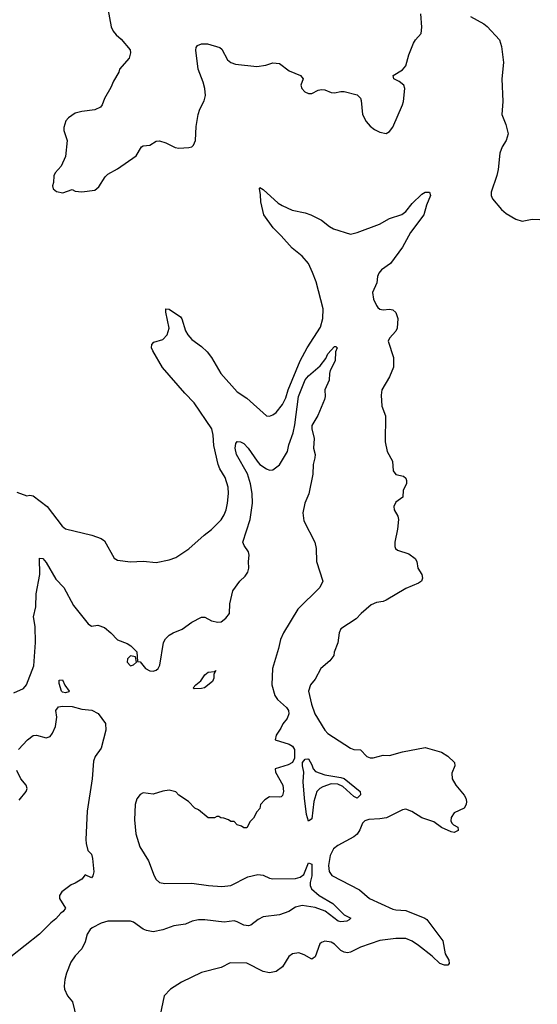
# Model space of a CAD drawing. Header units: inches. Extents: x 1552611 to 1694776, y 811966 to 917215.
# Tile 11 of 256: x 1590767 to 1593963, y 822857 to 828935. Entities that reach past the tile are written whole.
import ezdxf

# ---------------------------------------------------------------- set-up
doc = ezdxf.new("R2010")
doc.units = ezdxf.units.IN
doc.header["$MEASUREMENT"] = 0
doc.layers.add('B5892', color=7, linetype='Continuous')

msp = doc.modelspace()

# ---------------------------------------------------------------- linework, layer by layer
at = {"layer": 'B5892', "color": 5}
for points, elevation in [([(1591310, 829001), (1591331.5, 828891.5), (1591344.3, 828864.3), (1591362, 828842), (1591393.9, 828813.9), (1591448.1, 828748.1), (1591451.4, 828730), (1591442.3, 828697.7), (1591382.4, 828630), (1591379.1, 828610), (1591345.7, 828554.3), (1591330, 828515.3), (1591290, 828449), (1591276.5, 828410), (1591265.2, 828394.8), (1591230, 828378.6), (1591150, 828367.9), (1591110, 828356.9), (1591067.7, 828330), (1591051.7, 828310), (1591038.9, 828270), (1591039.5, 828250), (1591060.8, 828190), (1591050.3, 828090), (1591022.2, 828030), (1590986.2, 827990), (1590978.2, 827970), (1590975.3, 827930), (1590968.9, 827910), (1590973, 827890), (1590994.4, 827874.4), (1591033.3, 827866.7), (1591090, 827886.8), (1591110, 827877.3), (1591150, 827872.7), (1591230, 827881.6), (1591256.3, 827903.7), (1591294.8, 827965.2), (1591310, 827981), (1591370, 828014), (1591485.6, 828094.4), (1591518, 828150), (1591530, 828156), (1591570, 828161), (1591610, 828184), (1591630, 828187.3), (1591670, 828174), (1591726.2, 828146.2), (1591750, 828142), (1591810, 828146), (1591830, 828151), (1591840.2, 828159.8), (1591851.5, 828188.5), (1591856, 828276), (1591868.4, 828350), (1591878.2, 828381.8), (1591906.5, 828433.5), (1591913.8, 828466.2), (1591910.3, 828510), (1591900.1, 828550), (1591869.2, 828630), (1591853.4, 828746.6), (1591856.2, 828763.8), (1591864, 828776), (1591890, 828786.4), (1591925.6, 828785.6), (1592003.4, 828763.4), (1592013.8, 828753.8), (1592050, 828686.4), (1592071.3, 828671.3), (1592099.3, 828659.3), (1592230, 828645.3), (1592286.2, 828653.8), (1592330, 828668), (1592370, 828664.4), (1592430, 828618.9), (1592501, 828590), (1592516, 828570), (1592502.8, 828530), (1592507.7, 828510), (1592527.3, 828490), (1592550, 828479.3), (1592570, 828479.3), (1592610, 828500.7), (1592630, 828504.9), (1592650, 828501.6), (1592690, 828485.3), (1592710, 828482.6), (1592750, 828492.2), (1592770, 828492.2), (1592850.4, 828470.4), (1592870, 828451), (1592875.8, 828435.8), (1592883.8, 828350), (1592905.8, 828305.8), (1592930, 828278), (1592956.9, 828256.9), (1592990, 828241), (1593030, 828232), (1593050, 828244.7), (1593070, 828271.3), (1593130.9, 828409.1), (1593136, 828430), (1593144, 828510), (1593138, 828530), (1593110, 828554), (1593077, 828570), (1593072, 828590), (1593130, 828625), (1593150, 828649), (1593170, 828717), (1593198.4, 828790), (1593209.9, 828810), (1593244.7, 828850), (1593250.5, 828889.5), (1593243.4, 828970)], 820), ([(1593550, 828955.3), (1593633.4, 828910), (1593652.7, 828892.8), (1593729, 828810), (1593741.6, 828770), (1593754.2, 828670), (1593744.5, 828570), (1593750.2, 828429.8), (1593743.1, 828350), (1593767.3, 828287.3), (1593781.7, 828230), (1593770.2, 828190), (1593746.5, 828150), (1593730.2, 828110), (1593720.2, 828010), (1593712.2, 827972.2), (1593676.9, 827870), (1593678, 827850), (1593686.7, 827830), (1593742.5, 827762.5), (1593770, 827738.4), (1593830, 827703), (1593870, 827690.5), (1593930, 827702.8), (1593977.5, 827702.5)], 820), ([(1590750, 826018), (1590810, 825995.3), (1590830, 825999.1), (1590850, 825996.2), (1590936.5, 825930), (1591029.1, 825809.1), (1591050, 825792.7), (1591212.7, 825752.7), (1591270, 825733), (1591290, 825718), (1591350, 825610.5), (1591370, 825599.3), (1591450, 825588.2), (1591530, 825593), (1591610, 825584.9), (1591690, 825600.3), (1591730, 825615.3), (1591810, 825668.5), (1591905.9, 825754.1), (1591950, 825787.4), (1592010, 825848.7), (1592030, 825879.3), (1592042.4, 825910), (1592049.8, 825950), (1592055.3, 826010), (1592053.1, 826050), (1592034.5, 826110), (1592001.7, 826161.7), (1591991.9, 826190), (1591966, 826306), (1591961.9, 826370), (1591952.2, 826410), (1591844.4, 826570), (1591785.8, 826630), (1591647.7, 826787.7), (1591588.3, 826890), (1591581.1, 826910), (1591582, 826930), (1591595.2, 826944.8), (1591650, 826961.5), (1591677.2, 826990), (1591690.5, 827030), (1591668.8, 827130), (1591669.7, 827150), (1591690, 827148.7), (1591760.1, 827100.1), (1591768.3, 827088.3), (1591790, 827014.4), (1591804.5, 826990), (1591830, 826961.8), (1591890, 826917.8), (1591924.2, 826884.2), (1591950, 826848.9), (1592008.2, 826750), (1592110, 826638), (1592170, 826598), (1592290, 826490.4), (1592310, 826488.4), (1592330, 826494.9), (1592350, 826510.4), (1592390, 826559.5), (1592410, 826601.6), (1592423.7, 826650), (1592497.8, 826830), (1592541.1, 826910), (1592623.9, 827036.1), (1592637.9, 827090), (1592641, 827150), (1592596.5, 827316.5), (1592575.3, 827375.3), (1592549.3, 827429.3), (1592510, 827474.2), (1592450, 827524.2), (1592381.7, 827601.7), (1592332.1, 827650), (1592274.9, 827730), (1592254.8, 827810), (1592254, 827854), (1592247, 827893), (1592250, 827898), (1592270, 827886.8), (1592362.7, 827802.7), (1592387.5, 827787.5), (1592450, 827759.6), (1592530, 827742.8), (1592564.9, 827730), (1592630, 827698.3), (1592678.6, 827658.6), (1592704, 827644), (1592810, 827611.5), (1592850, 827620.8), (1592987.2, 827672.8), (1593050, 827706.9), (1593127, 827733), (1593151.6, 827750), (1593190, 827800.5), (1593250, 827858.7), (1593270, 827870.2), (1593296, 827870), (1593303.7, 827850), (1593278.5, 827790), (1593261.5, 827730), (1593179.2, 827620.8), (1593129.4, 827530.6), (1593055.5, 827430), (1593000.8, 827390), (1592984.9, 827370), (1592976.9, 827350), (1592972, 827310), (1592945.8, 827250), (1592951.6, 827210), (1592968.9, 827170), (1592978.7, 827158.7), (1592990, 827148.5), (1593010, 827143.7), (1593050, 827148.4), (1593070, 827143.8), (1593090, 827127.3), (1593101.3, 827090), (1593096.9, 827030), (1593090, 827012.7), (1593050.7, 826970), (1593041, 826950), (1593074.6, 826850), (1593074.3, 826790), (1593050.4, 826730), (1593002.6, 826650), (1592997.6, 826617.6), (1593002, 826550), (1593025.2, 826490), (1593024.2, 826330), (1593035.3, 826270), (1593068, 826210), (1593073, 826150), (1593090, 826127.7), (1593136.8, 826116.8), (1593150, 826104.7), (1593154.9, 826090), (1593154.9, 826070), (1593134.9, 826030), (1593131.8, 825988.2), (1593090, 825957), (1593076.9, 825930), (1593078.9, 825910), (1593101.3, 825870), (1593104.9, 825850), (1593098.4, 825790), (1593082.4, 825710), (1593083.8, 825683.8), (1593087.3, 825670), (1593100.3, 825660.3), (1593170, 825638.7), (1593208, 825610), (1593218.7, 825590), (1593225.2, 825550), (1593250.2, 825510), (1593253.3, 825486.7), (1593247.7, 825470), (1593230, 825457.6), (1593150, 825423.9), (1593030, 825351.2), (1593010, 825343.1), (1592970, 825337.2), (1592937.6, 825322.4), (1592875.5, 825270), (1592843.6, 825236.4), (1592750, 825175.8), (1592739.6, 825150), (1592730, 825088.7), (1592708.2, 825031.8), (1592706, 825010), (1592682.4, 824977.6), (1592626, 824930), (1592590, 824865.2), (1592562, 824830), (1592550.4, 824789.6), (1592568.4, 824710), (1592589.3, 824650), (1592650, 824548.7), (1592670, 824528.9), (1592810, 824437.6), (1592830, 824430.3), (1592870, 824428.7), (1592910, 824387.2), (1592930, 824379.3), (1592950, 824379.7), (1593010, 824395.6), (1593050, 824393), (1593130, 824416.1), (1593270, 824442.4), (1593370, 824414.6), (1593410.6, 824390), (1593450.7, 824350), (1593453.4, 824330), (1593435.3, 824284.7), (1593437, 824250), (1593458.7, 824210), (1593510, 824147.7), (1593520.3, 824130), (1593524.9, 824110), (1593522.4, 824090), (1593511.6, 824068.4), (1593450, 824038.7), (1593430.3, 824010), (1593428.5, 823990), (1593435.8, 823975.8), (1593444.4, 823964.4), (1593471, 823950), (1593474.4, 823934.4), (1593474.8, 823930), (1593450, 823918), (1593430, 823921.6), (1593370, 823948.3), (1593324.5, 823984.5), (1593249.1, 824009.1), (1593188.2, 824048.2), (1593150, 824062), (1593130, 824057.8), (1593030.6, 824009.4), (1592990, 824001.6), (1592922.8, 823997.2), (1592897.4, 823990), (1592883.9, 823976.1), (1592866.6, 823933.4), (1592850, 823908), (1592830, 823891.7), (1592730, 823837.2), (1592703.9, 823816.1), (1592684.2, 823775.8), (1592673.6, 823713.7), (1592676.5, 823676.5), (1592693.5, 823653.5), (1592864.3, 823564.3), (1592926.7, 823510), (1593070, 823445.5), (1593090, 823439.6), (1593150, 823435.6), (1593268, 823390), (1593281.1, 823381.1), (1593378.7, 823250), (1593394, 823170), (1593415.8, 823130), (1593418.9, 823110), (1593410, 823099.7), (1593390, 823098.7), (1593361.3, 823110), (1593313.9, 823153.9), (1593230, 823220.2), (1593190, 823247), (1593150, 823263.1), (1593090, 823262.9), (1592990, 823251.5), (1592870, 823210.6), (1592810, 823179.2), (1592790, 823176.1), (1592770, 823179.6), (1592750, 823189.9), (1592710, 823227.8), (1592690, 823240.3), (1592650, 823247.7), (1592630, 823239.7), (1592620.3, 823230), (1592590.2, 823149.8), (1592578.7, 823141.3), (1592570, 823136.9), (1592523.1, 823163.1), (1592490, 823174.4), (1592450.2, 823169.8), (1592428.3, 823151.7), (1592390, 823089.7), (1592350, 823059.8), (1592310, 823051.6), (1592270, 823060.7), (1592170, 823112.4), (1592066.4, 823113.6), (1592010, 823085.1), (1591890, 823053.6), (1591765.4, 822994.6), (1591698.8, 822950), (1591658.8, 822910), (1591626, 822754)], 780), ([(1590730, 824779.1), (1590790, 824807.5), (1590808.8, 824830), (1590853.9, 824946.1), (1590865.1, 825090), (1590861.5, 825190), (1590852.4, 825250), (1590866.1, 825310), (1590868.6, 825391.4), (1590891.7, 825510), (1590890, 825610.5), (1590910, 825608.8), (1590930, 825585.3), (1590990, 825481.3), (1591039.5, 825430), (1591099.3, 825319.3), (1591190, 825206), (1591210, 825191), (1591250, 825197.3), (1591290, 825183), (1591330, 825150.6), (1591370, 825106.8), (1591430, 825084.7), (1591452, 825070), (1591490, 825032), (1591494, 824974), (1591510, 824972), (1591542.8, 824930), (1591570, 824916.4), (1591590, 824914), (1591610, 824919.5), (1591621.6, 824930), (1591632.6, 824950), (1591655.6, 825090), (1591666.9, 825113.1), (1591690, 825135.5), (1591714, 825150), (1591770, 825172.4), (1591830, 825215.5), (1591890, 825246.8), (1591910, 825246), (1591950, 825224.7), (1591990, 825216), (1592010, 825218.8), (1592040.2, 825239.8), (1592061.2, 825270), (1592063.7, 825330), (1592083.6, 825410), (1592125.6, 825470), (1592159.7, 825500.3), (1592176.2, 825523.8), (1592181.3, 825550), (1592178.5, 825590), (1592183.2, 825630), (1592179.9, 825650), (1592152, 825690), (1592144.2, 825710), (1592190.5, 825850), (1592203.6, 825950), (1592201.9, 826010), (1592191.9, 826070), (1592172.7, 826132.7), (1592106, 826250), (1592096.8, 826290), (1592100.7, 826319.3), (1592110, 826330.5), (1592130, 826328.2), (1592150, 826318.4), (1592176.5, 826290), (1592232, 826210), (1592250.4, 826190), (1592290, 826163.1), (1592310, 826153.4), (1592330, 826157.4), (1592370, 826187.1), (1592420.2, 826270), (1592429.2, 826310), (1592455.5, 826384.5), (1592466.1, 826433.9), (1592488.9, 826610), (1592530, 826711.3), (1592550, 826736), (1592621.5, 826798.5), (1592657.3, 826842.7), (1592670, 826872), (1592710, 826918), (1592718.5, 826918.5), (1592726, 826910), (1592715.8, 826884.2), (1592713.5, 826830), (1592684.6, 826770), (1592678.7, 826750), (1592677.1, 826710), (1592650.4, 826650), (1592652.2, 826610), (1592648.5, 826590), (1592608, 826492), (1592570.7, 826430), (1592570.8, 826409.2), (1592584.9, 826350), (1592580.8, 826290), (1592590.3, 826250), (1592588.5, 826230), (1592579, 826190), (1592576.5, 826130), (1592551.3, 826008.7), (1592526.9, 825950), (1592514, 825890), (1592521.8, 825841.8), (1592588.4, 825710), (1592597.6, 825670), (1592599.3, 825590), (1592638, 825470), (1592620.3, 825430), (1592483.9, 825296.1), (1592395.3, 825150), (1592377.1, 825110), (1592365.5, 825054.5), (1592327.9, 824930), (1592324.2, 824830), (1592343, 824763), (1592358, 824738), (1592413.7, 824690), (1592425.5, 824670), (1592427.7, 824650), (1592418.5, 824621.5), (1592390.7, 824589.3), (1592378.5, 824561.5), (1592350, 824518), (1592344.7, 824490), (1592430, 824462.6), (1592450.2, 824450.2), (1592464.2, 824430), (1592463.4, 824376.6), (1592451, 824350), (1592425.2, 824334.7), (1592344.9, 824310), (1592345.5, 824290), (1592390.7, 824210), (1592396, 824170), (1592390, 824146), (1592382, 824138), (1592370, 824135.3), (1592310, 824138), (1592279.6, 824120.4), (1592254, 824090), (1592250, 824066), (1592230, 824046), (1592210, 824006), (1592190, 823986), (1592170, 823946), (1592150, 823946), (1592136.4, 823956.4), (1592110, 823966), (1592090, 823986), (1592070, 823986), (1592056.4, 823996.4), (1592027.3, 824007.3), (1592008.4, 824008.4), (1591996.4, 824016.4), (1591983.6, 824016.4), (1591970, 824008), (1591930, 824008), (1591870, 824058), (1591848.9, 824068.9), (1591808.4, 824108.4), (1591748.9, 824148.9), (1591730, 824168), (1591690, 824179), (1591650, 824173.2), (1591590, 824155.1), (1591530, 824163.7), (1591510, 824151.8), (1591490, 824126.6), (1591479.2, 824090), (1591475.6, 823995.6), (1591484.4, 823910), (1591507.7, 823830), (1591562.8, 823742.8), (1591596.4, 823650), (1591610, 823628), (1591630, 823608.9), (1591663.5, 823603.5), (1591830, 823606), (1591932, 823590), (1592015.4, 823584.6), (1592070, 823590.4), (1592175.8, 823644.2), (1592238, 823658), (1592270, 823654.8), (1592310, 823635.5), (1592330, 823632.4), (1592470, 823634.4), (1592498.3, 823641.7), (1592521, 823659), (1592550, 823731.3), (1592570, 823722), (1592570.9, 823650.9), (1592559.6, 823610), (1592559.6, 823590), (1592569.1, 823570), (1592615.2, 823530), (1592699.6, 823479.6), (1592769.3, 823409.3), (1592810.5, 823389.5), (1592801.6, 823378.4), (1592786, 823370), (1592750, 823366.4), (1592732.7, 823370), (1592652.9, 823432.9), (1592590, 823455.3), (1592510, 823466.5), (1592470, 823457.2), (1592427.7, 823430), (1592370, 823408.7), (1592270, 823397.7), (1592238.9, 823381.1), (1592194.2, 823345.8), (1592178.4, 823341.6), (1592150, 823346.2), (1592110, 823367.2), (1592090, 823372.3), (1592030, 823363.7), (1591910, 823379.4), (1591870, 823378.9), (1591830.7, 823370), (1591790, 823353.1), (1591718.3, 823341.7), (1591650, 823316.9), (1591590, 823304.2), (1591550, 823312.2), (1591530, 823321), (1591470, 823363.9), (1591450, 823369.8), (1591310, 823369.8), (1591270, 823359.2), (1591213.4, 823330), (1591201, 823319), (1591184.1, 823290), (1591170, 823242.7), (1591150, 823199.3), (1591110, 823157.2), (1591082.9, 823117.1), (1591055.5, 823050), (1591045.5, 823010), (1591040.7, 822970), (1591044, 822950), (1591062.8, 822910), (1591093.1, 822873.1), (1591117.6, 822770)], 760), ([(1590758.9, 824430), (1590815.6, 824490), (1590850, 824517.6), (1590870, 824519.5), (1590930, 824502.8), (1590954.3, 824510), (1590970, 824530.4), (1590987.8, 824572.2), (1590996.2, 824630), (1590989.8, 824670), (1591007.2, 824692.8), (1591030, 824697.1), (1591090, 824696.3), (1591150, 824678.9), (1591212.9, 824672.9), (1591251.7, 824651.7), (1591295.8, 824590), (1591298.3, 824550), (1591270, 824439), (1591232.5, 824387.5), (1591222.6, 824357.4), (1591214, 824250), (1591184.2, 824050), (1591174.9, 823874.9), (1591176.3, 823850), (1591187.5, 823807.5), (1591210, 823784.7), (1591216.9, 823756.9), (1591224.4, 823675.6), (1591218, 823650), (1591210, 823637.2), (1591170, 823657.2), (1591151, 823630), (1591110, 823604.7), (1591085.1, 823594.9), (1591027.4, 823552.6), (1591012.2, 823530), (1591012, 823510), (1591048.5, 823450), (1591035.6, 823430), (1591020.3, 823419.7), (1590990, 823385), (1590959.4, 823360.6), (1590889.4, 823290), (1590711.2, 823150)], 740), ([(1590763.4, 824116.6), (1590806.9, 824170), (1590813.8, 824190), (1590807.1, 824210), (1590773.8, 824250), (1590750, 824300.5)], 740)]:
    msp.add_lwpolyline(points, dxfattribs=dict(at, elevation=elevation))
for points, elevation in [([(1591450, 825008), (1591432, 824990), (1591431.3, 824970), (1591450, 824946), (1591470, 824952), (1591488, 824970), (1591482, 825002)], 760), ([(1591844.2, 824804.2), (1591838, 824810), (1591854.7, 824830), (1591885.4, 824854.6), (1591910, 824890.5), (1591930, 824907.3), (1591968.7, 824911.3), (1591978, 824918), (1591965.4, 824894.6), (1591966, 824870), (1591958, 824850), (1591907.3, 824810), (1591890, 824805.8)], 740), ([(1591050, 824779.7), (1591030, 824784.4), (1591024.4, 824790), (1591010, 824838), (1591010, 824858), (1591030, 824860.5), (1591046.3, 824826.3), (1591071.6, 824790), (1591070, 824786.6)], 740), ([(1592850, 824129.8), (1592830, 824141), (1592761, 824201.1), (1592730, 824215.5), (1592690, 824217.9), (1592639.3, 824200.7), (1592620.3, 824190), (1592602, 824170), (1592582, 824110), (1592570, 824002), (1592550, 823988.7), (1592537, 824030), (1592524.7, 824130), (1592517.4, 824230), (1592520.5, 824290), (1592512.3, 824330), (1592513.2, 824350), (1592520.1, 824359.9), (1592530, 824370.8), (1592546.6, 824373.4), (1592550, 824373.4), (1592570, 824336.3), (1592578.8, 824310), (1592593.7, 824293.7), (1592650, 824274.1), (1592750, 824258), (1592770.8, 824250.8), (1592868, 824170), (1592871.3, 824150)], 760)]:
    msp.add_lwpolyline(points, close=True, dxfattribs=dict(at, elevation=elevation))

doc.saveas('drawing.dxf')
